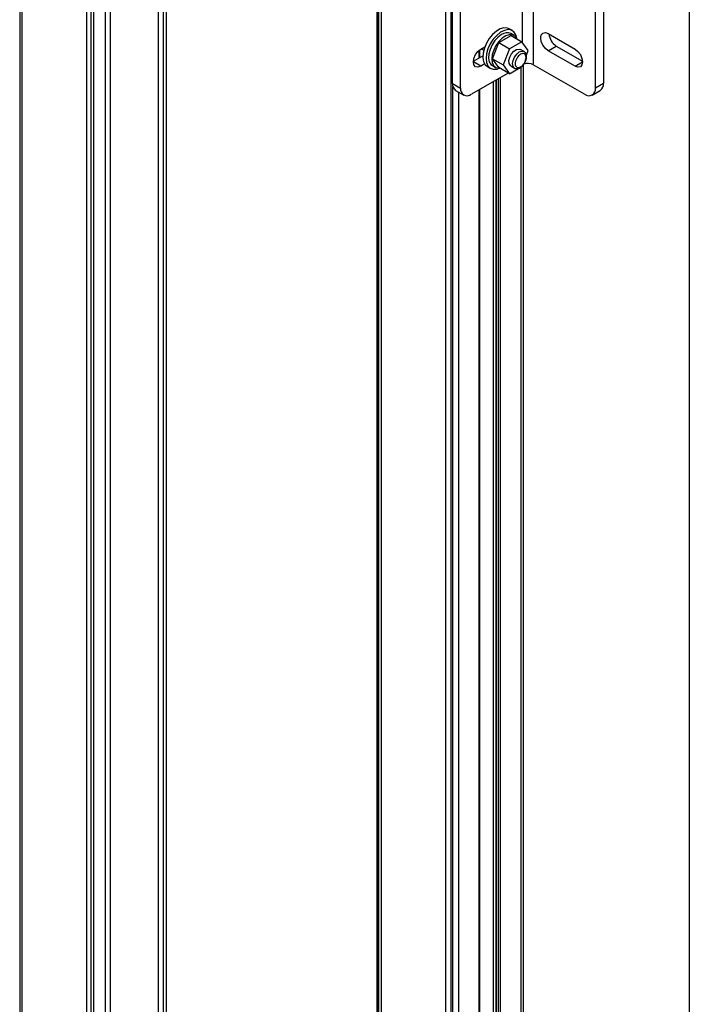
# Model space of a CAD drawing. Header units: inches. Extents: x 0.2 to 10.8, y 0.2 to 8.2.
# Tile 18 of 24: x 9 to 10.8, y 4.2 to 6.8. Entities that reach past the tile are written whole.
import ezdxf

# ---------------------------------------------------------------- set-up
doc = ezdxf.new("R2010")
doc.units = ezdxf.units.IN
doc.header["$MEASUREMENT"] = 0
doc.layers.add('TEXT', color=140, linetype='Continuous', lineweight=25)

msp = doc.modelspace()

# ---------------------------------------------------------------- linework, layer by layer
for p, q in [((9.022, 8.0247), (9.022, 1.7761)), ((9.0277, 8.0167), (9.0277, 1.7681)), ((9.4008, 1.7682), (9.4008, 8.0168)), ((9.3804, 1.7493), (9.3804, 7.9979)), ((9.3922, 8.0047), (9.3922, 1.7561)), ((9.1948, 1.6716), (9.1948, 7.9203)), ((9.2056, 7.9163), (9.2056, 1.6677)), ((9.2124, 7.9149), (9.2124, 1.6662)), ((9.2434, 1.6702), (9.2434, 7.9188)), ((9.2551, 7.9256), (9.2551, 1.677)), ((9.9433, 7.4974), (9.9433, 1.2487)), ((9.9451, 1.2429), (9.9451, 7.4915)), ((9.9476, 7.4876), (9.9476, 1.239)), ((9.9545, 7.4814), (9.9545, 1.2328)), ((10.1215, 1.1363), (10.1215, 7.3849)), ((10.1355, 1.133), (10.1355, 7.3816)), ((10.3475, 6.9981), (10.3475, 6.6766)), ((10.1388, 6.6284), (10.1388, 6.8856)), ((10.1596, 6.6164), (10.1596, 6.8736)), ((10.5076, 6.6164), (10.5076, 6.8736)), ((10.5285, 6.8856), (10.5285, 6.6284)), ((10.3197, 6.7338), (10.3197, 6.8347)), ((10.2935, 6.7646), (10.2853, 6.7694)), ((10.2581, 6.7337), (10.2902, 6.7522)), ((10.2978, 6.7521), (10.2895, 6.7569)), ((10.2902, 6.7522), (10.3181, 6.7361)), ((10.3858, 6.757), (10.4554, 6.7168)), ((10.208, 6.6946), (10.208, 6.7142)), ((10.2092, 6.6952), (10.2092, 6.7151)), ((10.2118, 6.7168), (10.2224, 6.7229)), ((10.2131, 6.7176), (10.2195, 6.7139)), ((10.242, 6.6922), (10.2581, 6.7337)), ((10.2581, 6.7337), (10.2859, 6.7176)), ((10.2859, 6.7176), (10.2699, 6.6762)), ((10.3181, 6.7361), (10.2859, 6.7176)), ((10.3107, 6.7171), (10.3143, 6.716)), ((10.3235, 6.7107), (10.3143, 6.716)), ((10.3341, 6.7133), (10.3181, 6.7361)), ((10.3858, 6.7128), (10.4067, 6.7249)), ((10.4067, 6.7249), (10.4745, 6.6857)), ((10.1928, 6.6857), (10.2174, 6.6999)), ((10.242, 6.6922), (10.2699, 6.6762)), ((10.2581, 6.6694), (10.242, 6.6922)), ((10.3295, 6.7014), (10.3341, 6.7133)), ((10.4554, 6.6726), (10.3858, 6.7128)), ((10.2118, 6.6726), (10.1927, 6.6837)), ((10.2221, 6.6786), (10.2118, 6.6726)), ((10.229, 6.6719), (10.2372, 6.6671)), ((10.2419, 6.6744), (10.2502, 6.6696)), ((10.2859, 6.6533), (10.2581, 6.6694)), ((10.2699, 6.6762), (10.2859, 6.6533)), ((10.2859, 6.6533), (10.3181, 6.6718)), ((10.2897, 6.6734), (10.2989, 6.6681)), ((10.3164, 2.0041), (10.3164, 6.6709)), ((10.3222, 2.0054), (10.3222, 6.6769)), ((10.4798, 6.6003), (10.3475, 6.6766)), ((10.4554, 6.6726), (10.4746, 6.6837)), ((10.2826, 6.6552), (10.1875, 6.6003)), ((10.2519, 6.6375), (10.2519, 1.9686)), ((10.2568, 6.6403), (10.2568, 1.9714)), ((10.2623, 6.6435), (10.2623, 1.9746)), ((10.1388, 6.6284), (10.1596, 6.6164)), ((10.14, 1.8815), (10.14, 6.6195)), ((10.208, 1.9433), (10.208, 6.6122)), ((10.2092, 1.944), (10.2092, 6.6128)), ((10.2449, 1.9903), (10.2449, 6.6335)), ((10.2505, 6.6367), (10.2505, 1.9913)), ((10.2507, 6.6368), (10.2507, 1.9679)), ((10.5285, 6.6284), (10.5076, 6.6164)), ((10.1469, 6.6104), (10.1678, 6.5984)), ((10.154, 6.6063), (10.154, 1.9086)), ((10.4995, 6.5984), (10.5203, 6.6104))]:
    msp.add_line(p, q)
at = {"flags": 128}
for points in [[(10.2853, 6.7694), (10.2805, 6.7713), (10.2718, 6.7718), (10.2621, 6.7691), (10.2521, 6.7633), (10.2425, 6.7549), (10.2337, 6.7443), (10.2265, 6.7322), (10.2211, 6.7194), (10.218, 6.7067), (10.2174, 6.6948), (10.2193, 6.6846), (10.2235, 6.6766), (10.229, 6.6719)], [(10.3049, 6.7443), (10.3048, 6.7444), (10.3024, 6.7541), (10.2976, 6.7615), (10.2907, 6.7659), (10.2823, 6.7672), (10.2728, 6.7653), (10.2629, 6.7603), (10.2531, 6.7525), (10.244, 6.7423), (10.2364, 6.7306), (10.2305, 6.7179), (10.2268, 6.705), (10.2256, 6.6929)], [(10.2657, 6.7546), (10.2566, 6.7479), (10.2482, 6.7388), (10.2411, 6.728), (10.2358, 6.7163), (10.2327, 6.7046), (10.2321, 6.6936), (10.2339, 6.6844), (10.2382, 6.6774), (10.2419, 6.6744)], [(10.3052, 6.7436), (10.3049, 6.7442), (10.3002, 6.7505), (10.2935, 6.7538), (10.2853, 6.754), (10.2763, 6.751), (10.2672, 6.745), (10.2585, 6.7364), (10.2511, 6.726), (10.2453, 6.7144), (10.2416, 6.7026), (10.2404, 6.6914)], [(10.3858, 6.7128), (10.3785, 6.7187), (10.3723, 6.7271), (10.3681, 6.7367), (10.3667, 6.746), (10.3681, 6.7536), (10.3723, 6.7584), (10.3785, 6.7596), (10.3858, 6.757)], [(10.2118, 6.6726), (10.2045, 6.6701), (10.1983, 6.6713), (10.1942, 6.6761), (10.1927, 6.6837), (10.1942, 6.693), (10.1983, 6.7026), (10.2045, 6.7109), (10.2118, 6.7168)], [(10.2897, 6.6734), (10.2882, 6.6745), (10.2852, 6.6798), (10.2847, 6.6874), (10.2869, 6.6961), (10.2914, 6.7045), (10.2975, 6.7115), (10.3043, 6.7159), (10.3107, 6.7171)], [(10.4554, 6.7168), (10.4627, 6.7109), (10.469, 6.7026), (10.4731, 6.693), (10.4746, 6.6837), (10.4731, 6.6761), (10.469, 6.6713), (10.4627, 6.6701), (10.4554, 6.6726)], [(10.2256, 6.6929), (10.2268, 6.6822), (10.2305, 6.6736), (10.2364, 6.6677), (10.244, 6.6648), (10.2531, 6.6651), (10.2605, 6.6674)], [(10.2404, 6.6914), (10.2416, 6.6816), (10.2453, 6.674), (10.2511, 6.6692), (10.2585, 6.6674), (10.2613, 6.6675)], [(10.2938, 6.6794), (10.2951, 6.6878), (10.2989, 6.6965), (10.3045, 6.7041), (10.3112, 6.7095), (10.3178, 6.7118), (10.3235, 6.7107)], [(10.2984, 6.6684), (10.2951, 6.6724), (10.2938, 6.6794)], [(10.2989, 6.6681), (10.2989, 6.6681), (10.2984, 6.6684)]]:
    msp.add_lwpolyline(points, dxfattribs=at)
for centre, radius, start, end in [((10.2796, 6.7354), 0.0237, 65.381, 125.9294), ((10.4295, 6.7602), 0.042, 185.7893, 237.2177), ((10.3335, 6.6492), 0.0308, 62.9439, 110.5243), ((10.158, 6.6263), 0.0194, 173.7012, 234.9867), ((10.1766, 6.6136), 0.0172, 170.786, 309.2033), ((10.4907, 6.6136), 0.0172, 230.7967, 9.214), ((10.5098, 6.6261), 0.0189, 304.0564, 7.2558)]:
    msp.add_arc(centre, radius, start, end)
for points, knots in [([(10.3007, 6.6794), (10.3007, 6.6836), (10.3022, 6.6886), (10.3074, 6.6976), (10.311, 6.7013), (10.3184, 6.7056), (10.3219, 6.706), (10.3271, 6.7029), (10.3286, 6.6997), (10.3286, 6.6912), (10.3271, 6.6862), (10.3219, 6.6772), (10.3184, 6.6735), (10.311, 6.6692), (10.3074, 6.6688), (10.3022, 6.6719), (10.3007, 6.6751), (10.3007, 6.6794)], [0, 0, 0, 0, 0.125, 0.125, 0.25, 0.25, 0.375, 0.375, 0.5, 0.5, 0.625, 0.625, 0.75, 0.75, 0.875, 0.875, 1, 1, 1, 1]), ([(10.3297, 6.6942), (10.3299, 6.6954), (10.3302, 6.6984), (10.3296, 6.7028), (10.3276, 6.7071), (10.3253, 6.71), (10.3236, 6.7106), (10.3234, 6.7106)], [0, 0, 0, 0, 0.175683, 0.423253, 0.687082, 0.969455, 1, 1, 1, 1]), ([(10.3253, 6.6813), (10.3266, 6.684), (10.3285, 6.6878), (10.3296, 6.6922), (10.3297, 6.6937), (10.3297, 6.6942)], [0, 0, 0, 0, 0.642475, 0.885561, 1, 1, 1, 1]), ([(10.2983, 6.6686), (10.2983, 6.6685), (10.2997, 6.6671), (10.3039, 6.6663), (10.3092, 6.6668), (10.3139, 6.669), (10.3177, 6.6719), (10.3217, 6.6757), (10.3239, 6.6792), (10.3253, 6.6813)], [0, 0, 0, 0, 0.008936, 0.200786, 0.39046, 0.548285, 0.671341, 0.807144, 1, 1, 1, 1])]:
    msp.add_open_spline(points, degree=3, knots=knots)
at = {"layer": 'TEXT'}
msp.add_line((10.75, 8.25), (10.75, 0.25), dxfattribs=at)

doc.saveas('drawing.dxf')
